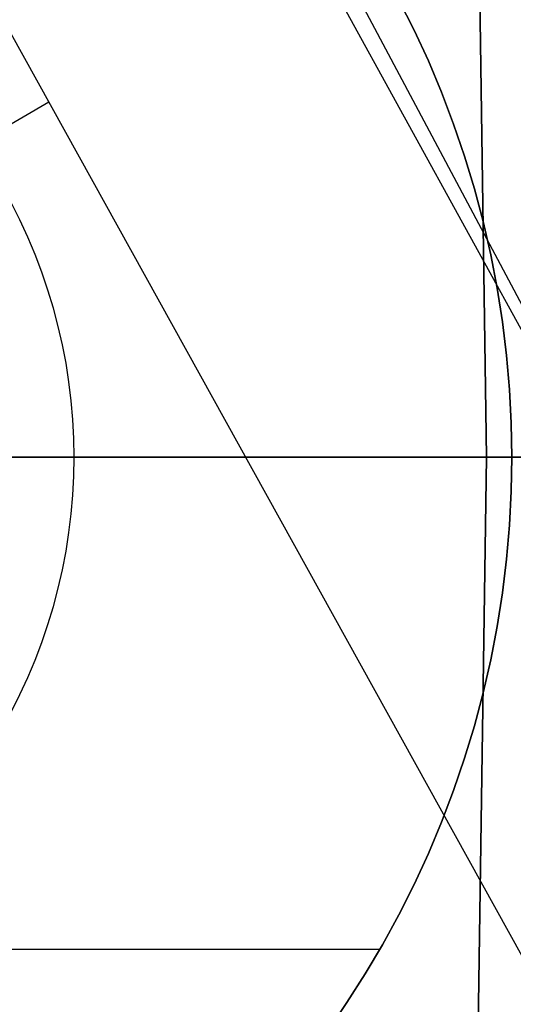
# Model space of a CAD drawing. Header units: millimetres. Extents: x 8926 to 10090, y -5004 to -3986.
# Tile 244 of 256: x 9601.56 to 9603.81, y -4356.01 to -4351.51. Entities that reach past the tile are written whole.
import ezdxf

# ---------------------------------------------------------------- set-up
doc = ezdxf.new("R2010")
doc.units = ezdxf.units.MM
doc.layers.add('1', color=7, linetype='Continuous')
doc.layers.add('BLANCO METALICO', color=7, linetype='Continuous', true_color=0xededed)

msp = doc.modelspace()

# ---------------------------------------------------------------- linework, layer by layer
at = {"layer": '1', "color": 29, "true_color": 0x4d342b}
for p, q in [((9553.9847, -4259.0892, 65.6568), (9609.1082, -4362.6896, 65.6568)), ((9609.1887, -4362.6435, 59.5284), (9589.4628, -4326.7317, 59.5416)), ((9608.0225, -4363.3123, 59.5679), (9591.4131, -4333.3362, 59.5679)), ((9601.6895, -4351.8828, 59.5679), (9593.7331, -4356.4764, 59.5679))]:
    msp.add_line(p, q, dxfattribs=at)
at = {"layer": 'BLANCO METALICO'}
for p, q in [((9603.6899, -4353.5053, 242.0324), (9603.6511, -4350.8356, 242.0324)), ((9603.6511, -4350.8356, 239.5324), (9603.6899, -4353.5053, 239.5324)), ((9603.6511, -4350.8356, 240.7824), (9603.6899, -4353.5053, 240.7824)), ((9603.3594, -4351.5528, 226.5324), (9603.2896, -4351.4141, 226.5324)), ((9603.2896, -4351.4141, 236.5324), (9603.3594, -4351.5528, 236.5324)), ((9603.2896, -4351.4141, 231.5324), (9603.3594, -4351.5528, 231.5324)), ((9603.4244, -4351.6939, 226.5324), (9603.3594, -4351.5528, 226.5324)), ((9603.3594, -4351.5528, 236.5324), (9603.4244, -4351.6939, 236.5324)), ((9603.3594, -4351.5528, 231.5324), (9603.4244, -4351.6939, 231.5324)), ((9603.4844, -4351.8372, 226.5324), (9603.4244, -4351.6939, 226.5324)), ((9603.4244, -4351.6939, 236.5324), (9603.4844, -4351.8372, 236.5324)), ((9603.4244, -4351.6939, 231.5324), (9603.4844, -4351.8372, 231.5324)), ((9603.5395, -4351.9824, 226.5324), (9603.4844, -4351.8372, 226.5324)), ((9603.4844, -4351.8372, 236.5324), (9603.5395, -4351.9824, 236.5324)), ((9603.4844, -4351.8372, 231.5324), (9603.5395, -4351.9824, 231.5324)), ((9603.5896, -4352.1295, 226.5324), (9603.5395, -4351.9824, 226.5324)), ((9603.5395, -4351.9824, 236.5324), (9603.5896, -4352.1295, 236.5324)), ((9603.5395, -4351.9824, 231.5324), (9603.5896, -4352.1295, 231.5324)), ((9603.6345, -4352.2782, 226.5324), (9603.5896, -4352.1295, 226.5324)), ((9603.5896, -4352.1295, 236.5324), (9603.6345, -4352.2782, 236.5324)), ((9603.5896, -4352.1295, 231.5324), (9603.6345, -4352.2782, 231.5324)), ((9603.6743, -4352.4284, 226.5324), (9603.6345, -4352.2782, 226.5324)), ((9603.6345, -4352.2782, 236.5324), (9603.6743, -4352.4284, 236.5324)), ((9603.6345, -4352.2782, 231.5324), (9603.6743, -4352.4284, 231.5324)), ((9601.5574, -4352.4206, 226.5324), (9601.5187, -4352.3435, 226.5324)), ((9601.5935, -4352.499, 226.5324), (9601.5574, -4352.4206, 226.5324)), ((9603.7088, -4352.5798, 226.5324), (9603.6743, -4352.4284, 226.5324)), ((9603.6743, -4352.4284, 236.5324), (9603.7088, -4352.5798, 236.5324)), ((9603.6743, -4352.4284, 231.5324), (9603.7088, -4352.5798, 231.5324)), ((9601.6269, -4352.5786, 226.5324), (9601.5935, -4352.499, 226.5324)), ((9601.6575, -4352.6593, 226.5324), (9601.6269, -4352.5786, 226.5324)), ((9603.7382, -4352.7324, 226.5324), (9603.7088, -4352.5798, 226.5324)), ((9603.7088, -4352.5798, 236.5324), (9603.7382, -4352.7324, 236.5324)), ((9603.7088, -4352.5798, 231.5324), (9603.7382, -4352.7324, 231.5324)), ((9601.6853, -4352.741, 226.5324), (9601.6575, -4352.6593, 226.5324)), ((9601.7103, -4352.8236, 226.5324), (9601.6853, -4352.741, 226.5324)), ((9603.7622, -4352.8859, 226.5324), (9603.7382, -4352.7324, 226.5324)), ((9603.7382, -4352.7324, 236.5324), (9603.7622, -4352.8859, 236.5324)), ((9603.7382, -4352.7324, 231.5324), (9603.7622, -4352.8859, 231.5324)), ((9601.7324, -4352.907, 226.5324), (9601.7103, -4352.8236, 226.5324)), ((9603.7809, -4353.0401, 226.5324), (9603.7622, -4352.8859, 226.5324)), ((9603.7622, -4352.8859, 236.5324), (9603.7809, -4353.0401, 236.5324)), ((9603.7622, -4352.8859, 231.5324), (9603.7809, -4353.0401, 231.5324)), ((9601.7516, -4352.9912, 226.5324), (9601.7324, -4352.907, 226.5324)), ((9601.7679, -4353.0759, 226.5324), (9601.7516, -4352.9912, 226.5324)), ((9603.7943, -4353.1948, 226.5324), (9603.7809, -4353.0401, 226.5324)), ((9603.7809, -4353.0401, 236.5324), (9603.7943, -4353.1948, 236.5324)), ((9603.7809, -4353.0401, 231.5324), (9603.7943, -4353.1948, 231.5324)), ((9601.7812, -4353.1612, 226.5324), (9601.7679, -4353.0759, 226.5324)), ((9601.7916, -4353.2468, 226.5324), (9601.7812, -4353.1612, 226.5324)), ((9603.8023, -4353.35, 226.5324), (9603.7943, -4353.1948, 226.5324)), ((9603.7943, -4353.1948, 236.5324), (9603.8023, -4353.35, 236.5324)), ((9603.7943, -4353.1948, 231.5324), (9603.8023, -4353.35, 231.5324)), ((9601.7991, -4353.3328, 226.5324), (9601.7916, -4353.2468, 226.5324)), ((9601.8035, -4353.419, 226.5324), (9601.7991, -4353.3328, 226.5324)), ((9603.805, -4353.5053, 226.5324), (9603.8023, -4353.35, 226.5324)), ((9603.8023, -4353.35, 236.5324), (9603.805, -4353.5053, 236.5324)), ((9603.8023, -4353.35, 231.5324), (9603.805, -4353.5053, 231.5324)), ((9601.805, -4353.5053, 226.5324), (9601.8035, -4353.419, 226.5324)), ((9531.805, -4353.5053, 219.9163), (9605.005, -4353.5053, 219.9163)), ((9605.005, -4353.5053, 219.1163), (9532.305, -4353.5053, 219.1163)), ((9601.305, -4353.5053, 227.0324), (9601.805, -4353.5053, 226.5324)), ((9603.6899, -4353.5053, 239.5324), (9601.305, -4353.5053, 239.5324)), ((9601.8035, -4353.5916, 226.5324), (9601.805, -4353.5053, 226.5324)), ((9601.805, -4353.5053, 226.5324), (9603.805, -4353.5053, 226.5324)), ((9603.6899, -4353.5053, 239.5324), (9603.6511, -4356.175, 239.5324)), ((9603.6511, -4356.175, 242.0324), (9603.6899, -4353.5053, 242.0324)), ((9603.6511, -4356.175, 240.7824), (9603.6899, -4353.5053, 240.7824)), ((9603.6899, -4353.5053, 242.0324), (9603.6899, -4353.5053, 239.5324)), ((9605.6899, -4353.5053, 242.0324), (9603.6899, -4353.5053, 242.0324)), ((9603.805, -4353.5053, 236.5324), (9603.8023, -4353.6606, 236.5324)), ((9603.8023, -4353.6606, 226.5324), (9603.805, -4353.5053, 226.5324)), ((9603.8023, -4353.6606, 231.5324), (9603.805, -4353.5053, 231.5324)), ((9603.805, -4353.5053, 226.5324), (9603.805, -4353.5053, 236.5324)), ((9603.805, -4353.5053, 236.5324), (9605.6899, -4353.5053, 236.5324)), ((9601.7991, -4353.6778, 226.5324), (9601.8035, -4353.5916, 226.5324)), ((9601.7916, -4353.7638, 226.5324), (9601.7991, -4353.6778, 226.5324)), ((9603.8023, -4353.6606, 236.5324), (9603.7943, -4353.8158, 236.5324)), ((9603.7943, -4353.8158, 226.5324), (9603.8023, -4353.6606, 226.5324)), ((9603.7943, -4353.8158, 231.5324), (9603.8023, -4353.6606, 231.5324)), ((9601.7812, -4353.8494, 226.5324), (9601.7916, -4353.7638, 226.5324)), ((9603.7943, -4353.8158, 236.5324), (9603.7809, -4353.9705, 236.5324)), ((9603.7809, -4353.9705, 226.5324), (9603.7943, -4353.8158, 226.5324)), ((9603.7809, -4353.9705, 231.5324), (9603.7943, -4353.8158, 231.5324)), ((9601.7679, -4353.9347, 226.5324), (9601.7812, -4353.8494, 226.5324)), ((9601.7516, -4354.0195, 226.5324), (9601.7679, -4353.9347, 226.5324)), ((9603.7809, -4353.9705, 236.5324), (9603.7622, -4354.1247, 236.5324)), ((9603.7622, -4354.1247, 226.5324), (9603.7809, -4353.9705, 226.5324)), ((9603.7622, -4354.1247, 231.5324), (9603.7809, -4353.9705, 231.5324)), ((9601.7324, -4354.1036, 226.5324), (9601.7516, -4354.0195, 226.5324)), ((9601.7103, -4354.187, 226.5324), (9601.7324, -4354.1036, 226.5324)), ((9603.7622, -4354.1247, 236.5324), (9603.7382, -4354.2782, 236.5324)), ((9603.7382, -4354.2782, 226.5324), (9603.7622, -4354.1247, 226.5324)), ((9603.7382, -4354.2782, 231.5324), (9603.7622, -4354.1247, 231.5324)), ((9601.6853, -4354.2696, 226.5324), (9601.7103, -4354.187, 226.5324)), ((9601.6575, -4354.3513, 226.5324), (9601.6853, -4354.2696, 226.5324)), ((9603.7382, -4354.2782, 236.5324), (9603.7088, -4354.4308, 236.5324)), ((9603.7088, -4354.4308, 226.5324), (9603.7382, -4354.2782, 226.5324)), ((9603.7088, -4354.4308, 231.5324), (9603.7382, -4354.2782, 231.5324)), ((9601.6269, -4354.432, 226.5324), (9601.6575, -4354.3513, 226.5324)), ((9601.5935, -4354.5116, 226.5324), (9601.6269, -4354.432, 226.5324)), ((9603.7088, -4354.4308, 236.5324), (9603.6743, -4354.5822, 236.5324)), ((9603.6743, -4354.5822, 226.5324), (9603.7088, -4354.4308, 226.5324)), ((9603.6743, -4354.5822, 231.5324), (9603.7088, -4354.4308, 231.5324)), ((9601.5574, -4354.59, 226.5324), (9601.5935, -4354.5116, 226.5324)), ((9601.5187, -4354.6671, 226.5324), (9601.5574, -4354.59, 226.5324)), ((9603.6743, -4354.5822, 236.5324), (9603.6345, -4354.7324, 236.5324)), ((9603.6345, -4354.7324, 226.5324), (9603.6743, -4354.5822, 226.5324)), ((9603.6345, -4354.7324, 231.5324), (9603.6743, -4354.5822, 231.5324)), ((9603.6345, -4354.7324, 236.5324), (9603.5896, -4354.8811, 236.5324)), ((9603.5896, -4354.8811, 226.5324), (9603.6345, -4354.7324, 226.5324)), ((9603.5896, -4354.8811, 231.5324), (9603.6345, -4354.7324, 231.5324)), ((9603.5896, -4354.8811, 236.5324), (9603.5395, -4355.0282, 236.5324)), ((9603.5395, -4355.0282, 226.5324), (9603.5896, -4354.8811, 226.5324)), ((9603.5395, -4355.0282, 231.5324), (9603.5896, -4354.8811, 231.5324)), ((9603.5395, -4355.0282, 236.5324), (9603.4844, -4355.1734, 236.5324)), ((9603.4844, -4355.1734, 226.5324), (9603.5395, -4355.0282, 226.5324)), ((9603.4844, -4355.1734, 231.5324), (9603.5395, -4355.0282, 231.5324)), ((9603.4844, -4355.1734, 236.5324), (9603.4244, -4355.3167, 236.5324)), ((9603.4244, -4355.3167, 226.5324), (9603.4844, -4355.1734, 226.5324)), ((9603.4244, -4355.3167, 231.5324), (9603.4844, -4355.1734, 231.5324)), ((9603.4244, -4355.3167, 236.5324), (9603.3594, -4355.4578, 236.5324)), ((9603.3594, -4355.4578, 226.5324), (9603.4244, -4355.3167, 226.5324)), ((9603.3594, -4355.4578, 231.5324), (9603.4244, -4355.3167, 231.5324)), ((9603.3594, -4355.4578, 236.5324), (9603.2896, -4355.5966, 236.5324)), ((9603.2896, -4355.5966, 226.5324), (9603.3594, -4355.4578, 226.5324)), ((9603.2896, -4355.5966, 231.5324), (9603.3594, -4355.4578, 231.5324)), ((9603.2896, -4355.5966, 236.5324), (9603.215, -4355.7328, 236.5324)), ((9603.215, -4355.7328, 226.5324), (9603.2896, -4355.5966, 226.5324)), ((9603.215, -4355.7328, 231.5324), (9603.2896, -4355.5966, 231.5324)), ((9603.2021, -4355.7553, 226.5324), (9600.3948, -4355.7553, 226.5324)), ((9603.215, -4355.7328, 236.5324), (9603.1358, -4355.8665, 236.5324)), ((9603.1358, -4355.8665, 226.5324), (9603.215, -4355.7328, 226.5324)), ((9603.1358, -4355.8665, 231.5324), (9603.215, -4355.7328, 231.5324)), ((9603.1358, -4355.8665, 236.5324), (9603.052, -4355.9973, 236.5324)), ((9603.052, -4355.9973, 226.5324), (9603.1358, -4355.8665, 226.5324)), ((9603.052, -4355.9973, 231.5324), (9603.1358, -4355.8665, 231.5324)), ((9603.052, -4355.9973, 236.5324), (9602.9638, -4356.1251, 236.5324)), ((9602.9638, -4356.1251, 226.5324), (9603.052, -4355.9973, 226.5324)), ((9602.9638, -4356.1251, 231.5324), (9603.052, -4355.9973, 231.5324))]:
    msp.add_line(p, q, dxfattribs=at)

doc.saveas('drawing.dxf')
